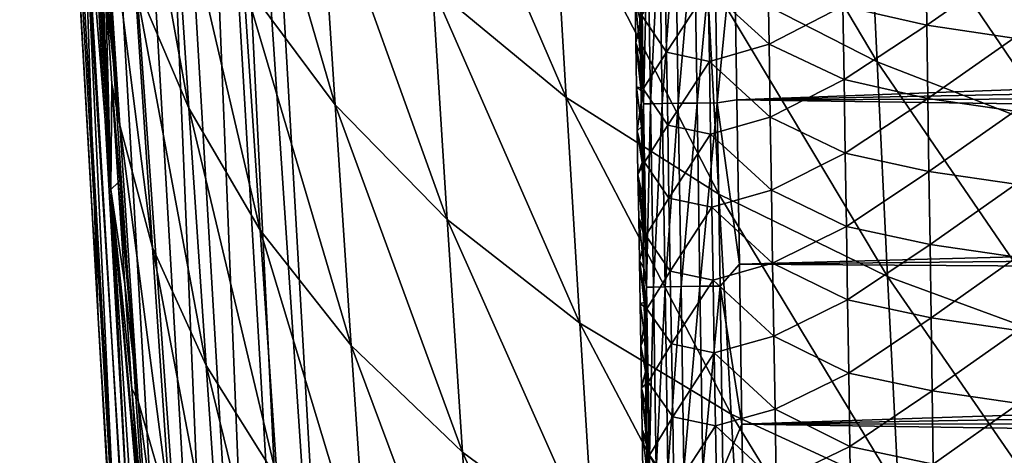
# Model space of a CAD drawing. Header units: metres. Extents: x -26 to 26, y -119 to 32.
# Tile 107 of 208: x -20.25 to -12.96, y -59.22 to -56. Entities that reach past the tile are written whole.
import ezdxf

# ---------------------------------------------------------------- set-up
doc = ezdxf.new("R2010")
doc.units = ezdxf.units.M
doc.layers.add('solid_13_411_041_XXX', color=7, linetype='CONTINUOUS')

msp = doc.modelspace()

# ---------------------------------------------------------------- linework, layer by layer
at = {"layer": 'solid_13_411_041_XXX'}
for points in [[(-19.57242, -57.256268, 93.9589), (-20.144144, -47.319248, 92.975937), (-20.005468, -49.425591, 89.26638)], [(-19.57242, -57.256268, 93.9589), (-19.791426, -54.585552, 98.668503), (-20.144144, -47.319248, 92.975937)], [(-18.929226, -65.617485, 104.312668), (-19.940554, -47.94558, 104.317833), (-20.117058, -47.955711, 104.026138)], [(-18.678034, -65.602814, 104.56974), (-19.702486, -47.931919, 104.562317), (-19.940554, -47.94558, 104.317833)], [(-18.929226, -65.617485, 104.312668), (-18.678034, -65.602814, 104.56974), (-19.940554, -47.94558, 104.317833)], [(-18.678034, -65.602814, 104.56974), (-19.415775, -47.915466, 104.74633), (-19.702486, -47.931919, 104.562317)], [(-18.377893, -65.585281, 104.757202), (-19.094872, -47.897049, 104.860733), (-19.415775, -47.915466, 104.74633)], [(-18.678034, -65.602814, 104.56974), (-18.377893, -65.585281, 104.757202), (-19.415775, -47.915466, 104.74633)], [(-18.05669, -65.566521, 104.865868), (-18.926785, -47.887402, 104.889801), (-19.094872, -47.897049, 104.860733)], [(-18.377893, -65.585281, 104.757202), (-18.05669, -65.566521, 104.865868), (-19.094872, -47.897049, 104.860733)], [(-17.733347, -65.649178, 104.899536), (-18.756439, -47.877621, 104.899536), (-18.926785, -47.887402, 104.889801)], [(-18.05669, -65.566521, 104.865868), (-17.733347, -65.649178, 104.899536), (-18.926785, -47.887402, 104.889801)], [(18.75638, -47.877621, 104.899536), (-18.756439, -47.877621, 104.899536), (-17.733347, -65.649178, 104.899536)], [(18.384905, -54.359974, 104.899536), (18.75638, -47.877621, 104.899536), (-17.733347, -65.649178, 104.899536)], [(-19.211834, -65.633995, 103.682205), (-20.223227, -47.961803, 103.701973), (-20.248064, -47.96323, 103.532738)], [(-20.248064, -47.96323, 103.532738), (-20.024887, -51.951679, 103.365677), (-19.666927, -58.207802, 103.36821)], [(-19.211834, -65.633995, 103.682205), (-20.248064, -47.96323, 103.532738), (-19.666927, -58.207802, 103.36821)], [(-19.110168, -65.628059, 104.007462), (-20.117058, -47.955711, 104.026138), (-20.223227, -47.961803, 103.701973)], [(-19.211834, -65.633995, 103.682205), (-19.110168, -65.628059, 104.007462), (-20.223227, -47.961803, 103.701973)], [(-19.110168, -65.628059, 104.007462), (-18.929226, -65.617485, 104.312668), (-20.117058, -47.955711, 104.026138)], [(-19.971016, -50.004555, 89.275482), (-19.57242, -57.256268, 93.9589), (-20.005468, -49.425591, 89.26638)], [(-19.971016, -50.004555, 89.275482), (-19.927927, -50.721657, 89.283272), (-19.57242, -57.256268, 93.9589)], [(-19.927927, -50.721657, 89.283272), (-19.884323, -51.439693, 89.288223), (-19.57242, -57.256268, 93.9589)], [(-19.884323, -51.439693, 89.288223), (-19.84024, -52.158081, 89.29026), (-19.57242, -57.256268, 93.9589)], [(-19.666927, -58.207802, 103.36821), (-20.024887, -51.951679, 103.365677), (-19.791426, -54.585552, 98.668503)], [(-19.84024, -52.158081, 89.29026), (-19.795591, -52.878258, 89.290237), (-19.57242, -57.256268, 93.9589)], [(-19.795591, -52.878258, 89.290237), (-19.750345, -53.60078, 89.288086), (-19.57242, -57.256268, 93.9589)], [(-19.750345, -53.60078, 89.288086), (-19.704826, -54.320663, 89.284744), (-19.57242, -57.256268, 93.9589)], [(-19.52371, -53.744732, 86.047905), (-19.122482, -54.752201, 84.497459), (-18.99674, -56.655853, 84.515083)], [(-19.39661, -55.715549, 86.061104), (-19.52371, -53.744732, 86.047905), (-18.99674, -56.655853, 84.515083)], [(-18.712252, -53.878883, 82.972878), (-18.029972, -54.853992, 81.552673), (-17.914143, -56.632408, 81.585411)], [(-18.592279, -55.718288, 83.006447), (-18.712252, -53.878883, 82.972878), (-17.914143, -56.632408, 81.585411)], [(-17.300348, -54.036087, 80.166267), (-16.302525, -54.905888, 78.915443), (-16.203514, -56.576481, 78.955917)], [(-17.193232, -55.757862, 80.211708), (-17.300348, -54.036087, 80.166267), (-16.203514, -56.576481, 78.955917)], [(-15.250561, -54.041801, 77.707268), (-13.978299, -54.724583, 76.65239), (-13.902365, -56.31205, 76.693398)], [(-15.163632, -55.667133, 77.756233), (-15.250561, -54.041801, 77.707268), (-13.902365, -56.31205, 76.693398)], [(-19.704826, -54.320663, 89.284744), (-19.659185, -55.035789, 89.280182), (-19.57242, -57.256268, 93.9589)], [(-19.506914, -56.782684, 87.659798), (-19.659185, -55.035789, 89.280182), (-19.704826, -54.320663, 89.284744)], [(-19.506914, -56.782684, 87.659798), (-19.704826, -54.320663, 89.284744), (-19.639921, -54.743046, 87.6633)], [(18.19347, -57.705891, 104.899536), (18.384905, -54.359974, 104.899536), (-17.733347, -65.649178, 104.899536)], [(-19.170467, -65.048401, 98.666008), (-19.791426, -54.585552, 98.668503), (-19.57242, -57.256268, 93.9589)], [(-19.418646, -62.528866, 103.367271), (-19.791426, -54.585552, 98.668503), (-19.170467, -65.048401, 98.666008)], [(-19.666927, -58.207802, 103.36821), (-19.791426, -54.585552, 98.668503), (-19.418646, -62.528866, 103.367271)], [(-13.978299, -54.724583, 76.65239), (-12.606132, -55.283531, 75.697838), (-12.541636, -56.840012, 75.731224)], [(-13.902365, -56.31205, 76.693398), (-13.978299, -54.724583, 76.65239), (-12.541636, -56.840012, 75.731224)], [(-19.639921, -54.743046, 87.6633), (-19.39661, -55.715549, 86.061104), (-19.266228, -57.685928, 86.065155)], [(-19.506914, -56.782684, 87.659798), (-19.639921, -54.743046, 87.6633), (-19.266228, -57.685928, 86.065155)], [(-19.122482, -54.752201, 84.497459), (-18.592279, -55.718288, 83.006447), (-18.469284, -57.557514, 83.026581)], [(-18.99674, -56.655853, 84.515083), (-19.122482, -54.752201, 84.497459), (-18.469284, -57.557514, 83.026581)], [(-18.029972, -54.853992, 81.552673), (-17.193232, -55.757862, 80.211708), (-17.083496, -57.479752, 80.242592)], [(-17.914143, -56.632408, 81.585411), (-18.029972, -54.853992, 81.552673), (-17.083496, -57.479752, 80.242592)], [(-16.302525, -54.905888, 78.915443), (-15.163632, -55.667133, 77.756233), (-15.074582, -57.292931, 77.79142)], [(-16.203514, -56.576481, 78.955917), (-16.302525, -54.905888, 78.915443), (-15.074582, -57.292931, 77.79142)], [(-19.659185, -55.035789, 89.280182), (-19.612959, -55.753769, 89.275269), (-19.57242, -57.256268, 93.9589)], [(-19.506914, -56.782684, 87.659798), (-19.612959, -55.753769, 89.275269), (-19.659185, -55.035789, 89.280182)], [(-15.651367, -55.268166, 144.590088), (-15.657731, -55.994331, 144.443634), (-15.653596, -56.262566, 144.443573)], [(-15.651367, -55.268166, 144.590088), (-15.653596, -56.262566, 144.443573), (-15.649476, -56.529064, 144.443512)], [(-15.59987, -55.267361, 144.738403), (-15.651367, -55.268166, 144.590088), (-15.630582, -56.624069, 144.589844)], [(-15.630582, -56.624069, 144.589844), (-15.651367, -55.268166, 144.590088), (-15.649476, -56.529064, 144.443512)], [(-15.579136, -56.623249, 144.738235), (-15.59987, -55.267361, 144.738403), (-15.630582, -56.624069, 144.589844)], [(-15.513021, -55.266018, 144.876694), (-15.59987, -55.267361, 144.738403), (-15.579136, -56.623249, 144.738235)], [(-15.492306, -56.621887, 144.876617), (-15.513021, -55.266018, 144.876694), (-15.579136, -56.623249, 144.738235)], [(-15.39506, -55.264206, 144.992798), (-15.513021, -55.266018, 144.876694), (-15.492306, -56.621887, 144.876617)], [(-15.37433, -56.620049, 144.992798), (-15.39506, -55.264206, 144.992798), (-15.492306, -56.621887, 144.876617)], [(-15.255424, -55.26207, 145.077408), (-15.39506, -55.264206, 144.992798), (-15.37433, -56.620049, 144.992798)], [(-15.234656, -56.617882, 145.077484), (-15.255424, -55.26207, 145.077408), (-15.37433, -56.620049, 144.992798)], [(-15.106369, -55.259796, 145.126526), (-15.255424, -55.26207, 145.077408), (-15.234656, -56.617882, 145.077484)], [(-15.08555, -56.615574, 145.126633), (-15.106369, -55.259796, 145.126526), (-15.234656, -56.617882, 145.077484)], [(-14.959252, -55.344421, 145.141693), (-15.106369, -55.259796, 145.126526), (-15.08555, -56.615574, 145.126633)], [(-14.940047, -56.593292, 145.1418), (-14.959252, -55.344421, 145.141693), (-15.08555, -56.615574, 145.126633)], [(14.956947, -55.496902, 145.141708), (-14.959252, -55.344421, 145.141693), (-14.940047, -56.593292, 145.1418)], [(14.956947, -55.496902, 145.141708), (-14.940047, -56.593292, 145.1418), (14.94909, -56.008781, 145.141754)], [(-14.15469, -55.902557, 139.218307), (-13.542037, -55.501007, 138.890625), (-13.534084, -56.042095, 138.895325)], [(-13.534084, -56.042095, 138.895325), (-13.542037, -55.501007, 138.890625), (-12.897723, -55.598988, 138.705917)], [(-13.534084, -56.042095, 138.895325), (-12.897723, -55.598988, 138.705917), (-12.890199, -56.139034, 138.710754)], [(-15.163632, -55.667133, 77.756233), (-13.902365, -56.31205, 76.693398), (-13.824522, -57.899902, 76.72319)], [(-15.074582, -57.292931, 77.79142), (-15.163632, -55.667133, 77.756233), (-13.824522, -57.899902, 76.72319)], [(-15.152478, -55.771614, 140.226196), (-14.710189, -55.643246, 139.667877), (-14.701531, -56.183231, 139.671951)], [(-14.701531, -56.183231, 139.671951), (-14.710189, -55.643246, 139.667877), (-14.15469, -55.902557, 139.218307)], [(-19.39661, -55.715549, 86.061104), (-18.99674, -56.655853, 84.515083), (-18.867899, -58.55912, 84.524658)], [(-19.266228, -57.685928, 86.065155), (-19.39661, -55.715549, 86.061104), (-18.867899, -58.55912, 84.524658)], [(-18.592279, -55.718288, 83.006447), (-17.914143, -56.632408, 81.585411), (-17.795509, -58.410675, 81.60656)], [(-18.469284, -57.557514, 83.026581), (-18.592279, -55.718288, 83.006447), (-17.795509, -58.410675, 81.60656)], [(-15.460763, -56.241699, 140.851913), (-15.642293, -55.971073, 141.495483), (-15.469752, -55.70216, 140.848755)], [(-15.460763, -56.241699, 140.851913), (-15.469752, -55.70216, 140.848755), (-15.152478, -55.771614, 140.226196)], [(-19.612959, -55.753769, 89.275269), (-19.566229, -56.473545, 89.270073), (-19.57242, -57.256268, 93.9589)], [(-19.506914, -56.782684, 87.659798), (-19.566229, -56.473545, 89.270073), (-19.612959, -55.753769, 89.275269)], [(-17.193232, -55.757862, 80.211708), (-16.203514, -56.576481, 78.955917), (-16.102106, -58.247169, 78.984161)], [(-17.083496, -57.479752, 80.242592), (-17.193232, -55.757862, 80.211708), (-16.102106, -58.247169, 78.984161)], [(-15.460763, -56.241699, 140.851913), (-15.152478, -55.771614, 140.226196), (-15.143605, -56.310478, 140.229813)], [(-15.143605, -56.310478, 140.229813), (-15.152478, -55.771614, 140.226196), (-14.701531, -56.183231, 139.671951)], [(-15.693728, -55.842575, 142.123962), (-15.653596, -56.262566, 144.443573), (-15.657731, -55.994331, 144.443634)], [(-15.693728, -55.842575, 142.123962), (-15.688312, -56.171822, 142.125336), (-15.653596, -56.262566, 144.443573)], [(-15.642293, -55.971073, 141.495483), (-15.688312, -56.171822, 142.125336), (-15.693728, -55.842575, 142.123962)], [(-14.701531, -56.183231, 139.671951), (-14.15469, -55.902557, 139.218307), (-14.146314, -56.445072, 139.222748)], [(-14.146314, -56.445072, 139.222748), (-14.15469, -55.902557, 139.218307), (-13.534084, -56.042095, 138.895325)], [(-15.642293, -55.971073, 141.495483), (-15.633245, -56.513145, 141.498154), (-15.688312, -56.171822, 142.125336)], [(-15.460763, -56.241699, 140.851913), (-15.633245, -56.513145, 141.498154), (-15.642293, -55.971073, 141.495483)], [(14.94909, -56.008781, 145.141754), (-14.940047, -56.593292, 145.1418), (14.941276, -56.515652, 145.141785)], [(-14.146314, -56.445072, 139.222748), (-13.534084, -56.042095, 138.895325), (-13.52613, -56.583183, 138.900009)], [(-13.52613, -56.583183, 138.900009), (-13.534084, -56.042095, 138.895325), (-12.890199, -56.139034, 138.710754)], [(-15.688312, -56.171822, 142.125336), (-15.649476, -56.529064, 144.443512), (-15.653596, -56.262566, 144.443573)], [(-15.688312, -56.171822, 142.125336), (-15.682913, -56.498814, 142.126678), (-15.649476, -56.529064, 144.443512)], [(-15.633245, -56.513145, 141.498154), (-15.682913, -56.498814, 142.126678), (-15.688312, -56.171822, 142.125336)], [(-15.143605, -56.310478, 140.229813), (-14.701531, -56.183231, 139.671951), (-14.692845, -56.723213, 139.675995)], [(-14.692845, -56.723213, 139.675995), (-14.701531, -56.183231, 139.671951), (-14.146314, -56.445072, 139.222748)], [(-13.52613, -56.583183, 138.900009), (-12.890199, -56.139034, 138.710754), (-12.882688, -56.679081, 138.715591)], [(-15.451728, -56.781239, 140.855026), (-15.633245, -56.513145, 141.498154), (-15.460763, -56.241699, 140.851913)], [(-15.451728, -56.781239, 140.855026), (-15.460763, -56.241699, 140.851913), (-15.143605, -56.310478, 140.229813)], [(-15.451728, -56.781239, 140.855026), (-15.143605, -56.310478, 140.229813), (-15.134693, -56.849339, 140.233398)], [(-15.134693, -56.849339, 140.233398), (-15.143605, -56.310478, 140.229813), (-14.692845, -56.723213, 139.675995)], [(-13.902365, -56.31205, 76.693398), (-12.541636, -56.840012, 75.731224), (-12.475445, -58.396793, 75.755714)], [(-13.824522, -57.899902, 76.72319), (-13.902365, -56.31205, 76.693398), (-12.475445, -58.396793, 75.755714)], [(-19.566229, -56.473545, 89.270073), (-19.518242, -57.20689, 89.265373), (-19.57242, -57.256268, 93.9589)], [(-19.371143, -58.822037, 87.656319), (-19.518242, -57.20689, 89.265373), (-19.566229, -56.473545, 89.270073)], [(-19.371143, -58.822037, 87.656319), (-19.566229, -56.473545, 89.270073), (-19.506914, -56.782684, 87.659798)], [(-14.692845, -56.723213, 139.675995), (-14.146314, -56.445072, 139.222748), (-14.13792, -56.987579, 139.227188)], [(-14.13792, -56.987579, 139.227188), (-14.146314, -56.445072, 139.222748), (-13.52613, -56.583183, 138.900009)], [(-15.682913, -56.498814, 142.126678), (-15.64537, -56.793861, 144.443451), (-15.649476, -56.529064, 144.443512)], [(-15.682913, -56.498814, 142.126678), (-15.677533, -56.823544, 142.127991), (-15.64537, -56.793861, 144.443451)], [(-15.633245, -56.513145, 141.498154), (-15.677533, -56.823544, 142.127991), (-15.682913, -56.498814, 142.126678)], [(-15.633245, -56.513145, 141.498154), (-15.624148, -57.05521, 141.500763), (-15.677533, -56.823544, 142.127991)], [(-15.630582, -56.624069, 144.589844), (-15.649476, -56.529064, 144.443512), (-15.64537, -56.793861, 144.443451)], [(-15.451728, -56.781239, 140.855026), (-15.624148, -57.05521, 141.500763), (-15.633245, -56.513145, 141.498154)], [(14.941276, -56.515652, 145.141785), (-14.940047, -56.593292, 145.1418), (14.9335, -57.016899, 145.14183)], [(-16.203514, -56.576481, 78.955917), (-15.074582, -57.292931, 77.79142), (-14.983351, -58.918812, 77.816521)], [(-16.102106, -58.247169, 78.984161), (-16.203514, -56.576481, 78.955917), (-14.983351, -58.918812, 77.816521)], [(-15.492306, -56.621887, 144.876617), (-15.579136, -56.623249, 144.738235), (-15.558095, -57.979141, 144.738068)], [(-15.471284, -57.97776, 144.876556), (-15.492306, -56.621887, 144.876617), (-15.558095, -57.979141, 144.738068)], [(-15.37433, -56.620049, 144.992798), (-15.492306, -56.621887, 144.876617), (-15.471284, -57.97776, 144.876556)], [(-15.353293, -57.975895, 144.992813), (-15.37433, -56.620049, 144.992798), (-15.471284, -57.97776, 144.876556)], [(-15.234656, -56.617882, 145.077484), (-15.37433, -56.620049, 144.992798), (-15.353293, -57.975895, 144.992813)], [(-15.21358, -57.973694, 145.07756), (-15.234656, -56.617882, 145.077484), (-15.353293, -57.975895, 144.992813)], [(-15.08555, -56.615574, 145.126633), (-15.234656, -56.617882, 145.077484), (-15.21358, -57.973694, 145.07756)], [(-15.064425, -57.971348, 145.12674), (-15.08555, -56.615574, 145.126633), (-15.21358, -57.973694, 145.07756)], [(-14.921082, -57.808895, 145.141907), (-14.940047, -56.593292, 145.1418), (-15.08555, -56.615574, 145.126633)], [(-14.921082, -57.808895, 145.141907), (-15.08555, -56.615574, 145.126633), (-15.064425, -57.971348, 145.12674)], [(14.9335, -57.016899, 145.14183), (-14.940047, -56.593292, 145.1418), (-14.921082, -57.808895, 145.141907)], [(-14.13792, -56.987579, 139.227188), (-13.52613, -56.583183, 138.900009), (-13.518172, -57.124268, 138.904709)], [(-13.518172, -57.124268, 138.904709), (-13.52613, -56.583183, 138.900009), (-12.882688, -56.679081, 138.715591)], [(-18.99674, -56.655853, 84.515083), (-18.469284, -57.557514, 83.026581), (-18.343397, -59.396404, 83.039696)], [(-18.867899, -58.55912, 84.524658), (-18.99674, -56.655853, 84.515083), (-18.343397, -59.396404, 83.039696)], [(-17.914143, -56.632408, 81.585411), (-17.083496, -57.479752, 80.242592), (-16.97117, -59.201508, 80.263611)], [(-17.795509, -58.410675, 81.60656), (-17.914143, -56.632408, 81.585411), (-16.97117, -59.201508, 80.263611)], [(-15.630582, -56.624069, 144.589844), (-15.64537, -56.793861, 144.443451), (-15.641278, -57.056988, 144.443405)], [(-15.630582, -56.624069, 144.589844), (-15.641278, -57.056988, 144.443405), (-15.637201, -57.318481, 144.443344)], [(-15.630582, -56.624069, 144.589844), (-15.637201, -57.318481, 144.443344), (-15.633137, -57.578373, 144.443283)], [(-15.630582, -56.624069, 144.589844), (-15.633137, -57.578373, 144.443283), (-15.629086, -57.8367, 144.443222)], [(-15.579136, -56.623249, 144.738235), (-15.630582, -56.624069, 144.589844), (-15.609488, -57.979969, 144.5896)], [(-15.609488, -57.979969, 144.5896), (-15.630582, -56.624069, 144.589844), (-15.629086, -57.8367, 144.443222)], [(-15.558095, -57.979141, 144.738068), (-15.579136, -56.623249, 144.738235), (-15.609488, -57.979969, 144.5896)], [(-13.518172, -57.124268, 138.904709), (-12.882688, -56.679081, 138.715591), (-12.875189, -57.219124, 138.720428)], [(-15.134693, -56.849339, 140.233398), (-14.692845, -56.723213, 139.675995), (-14.684129, -57.263195, 139.680023)], [(-14.684129, -57.263195, 139.680023), (-14.692845, -56.723213, 139.675995), (-14.13792, -56.987579, 139.227188)], [(-19.506914, -56.782684, 87.659798), (-19.266228, -57.685928, 86.065155), (-19.133007, -59.656044, 86.069229)], [(-19.371143, -58.822037, 87.656319), (-19.506914, -56.782684, 87.659798), (-19.133007, -59.656044, 86.069229)], [(-15.677533, -56.823544, 142.127991), (-15.641278, -57.056988, 144.443405), (-15.64537, -56.793861, 144.443451)], [(-15.677533, -56.823544, 142.127991), (-15.672173, -57.146023, 142.129272), (-15.641278, -57.056988, 144.443405)], [(-15.624148, -57.05521, 141.500763), (-15.672173, -57.146023, 142.129272), (-15.677533, -56.823544, 142.127991)], [(-15.442646, -57.32077, 140.858078), (-15.624148, -57.05521, 141.500763), (-15.451728, -56.781239, 140.855026)], [(-15.442646, -57.32077, 140.858078), (-15.451728, -56.781239, 140.855026), (-15.134693, -56.849339, 140.233398)], [(-15.442646, -57.32077, 140.858078), (-15.134693, -56.849339, 140.233398), (-15.125741, -57.388195, 140.236938)], [(-15.125741, -57.388195, 140.236938), (-15.134693, -56.849339, 140.233398), (-14.684129, -57.263195, 139.680023)], [(-15.624148, -57.05521, 141.500763), (-15.615002, -57.597271, 141.503311), (-15.672173, -57.146023, 142.129272)], [(-15.672173, -57.146023, 142.129272), (-15.637201, -57.318481, 144.443344), (-15.641278, -57.056988, 144.443405)], [(-15.442646, -57.32077, 140.858078), (-15.615002, -57.597271, 141.503311), (-15.624148, -57.05521, 141.500763)], [(14.9335, -57.016899, 145.14183), (-14.921082, -57.808895, 145.141907), (14.925763, -57.512497, 145.141876)], [(-14.684129, -57.263195, 139.680023), (-14.13792, -56.987579, 139.227188), (-14.12951, -57.530083, 139.231598)], [(-14.12951, -57.530083, 139.231598), (-14.13792, -56.987579, 139.227188), (-13.518172, -57.124268, 138.904709)], [(-14.12951, -57.530083, 139.231598), (-13.518172, -57.124268, 138.904709), (-13.510211, -57.665348, 138.909393)], [(-13.510211, -57.665348, 138.909393), (-13.518172, -57.124268, 138.904709), (-12.875189, -57.219124, 138.720428)], [(-15.672173, -57.146023, 142.129272), (-15.633137, -57.578373, 144.443283), (-15.637201, -57.318481, 144.443344)], [(-15.672173, -57.146023, 142.129272), (-15.666833, -57.46624, 142.130524), (-15.633137, -57.578373, 144.443283)], [(-15.615002, -57.597271, 141.503311), (-15.666833, -57.46624, 142.130524), (-15.672173, -57.146023, 142.129272)], [(-19.518242, -57.20689, 89.265373), (-19.468781, -57.957233, 89.261551), (-19.57242, -57.256268, 93.9589)], [(-19.363394, -59.539715, 89.257332), (-19.337994, -59.91827, 89.257065), (-19.57242, -57.256268, 93.9589)], [(-18.890059, -67.726341, 93.967545), (-19.57242, -57.256268, 93.9589), (-19.337994, -59.91827, 89.257065)], [(-19.417309, -58.732677, 89.25872), (-19.363394, -59.539715, 89.257332), (-19.57242, -57.256268, 93.9589)], [(-19.468781, -57.957233, 89.261551), (-19.417309, -58.732677, 89.25872), (-19.57242, -57.256268, 93.9589)], [(-19.170467, -65.048401, 98.666008), (-19.57242, -57.256268, 93.9589), (-18.890059, -67.726341, 93.967545)], [(-19.371143, -58.822037, 87.656319), (-19.468781, -57.957233, 89.261551), (-19.518242, -57.20689, 89.265373)], [(-15.125741, -57.388195, 140.236938), (-14.684129, -57.263195, 139.680023), (-14.675384, -57.803169, 139.684021)], [(-14.675384, -57.803169, 139.684021), (-14.684129, -57.263195, 139.680023), (-14.12951, -57.530083, 139.231598)], [(-13.510211, -57.665348, 138.909393), (-12.875189, -57.219124, 138.720428), (-12.867701, -57.759171, 138.72525)], [(-15.433519, -57.860298, 140.861084), (-15.615002, -57.597271, 141.503311), (-15.442646, -57.32077, 140.858078)], [(-15.433519, -57.860298, 140.861084), (-15.442646, -57.32077, 140.858078), (-15.125741, -57.388195, 140.236938)], [(-15.074582, -57.292931, 77.79142), (-13.824522, -57.899902, 76.72319), (-13.744718, -59.487816, 76.744843)], [(-14.983351, -58.918812, 77.816521), (-15.074582, -57.292931, 77.79142), (-13.744718, -59.487816, 76.744843)], [(-15.433519, -57.860298, 140.861084), (-15.125741, -57.388195, 140.236938), (-15.116751, -57.927044, 140.240448)], [(-15.116751, -57.927044, 140.240448), (-15.125741, -57.388195, 140.236938), (-14.675384, -57.803169, 139.684021)], [(-17.083496, -57.479752, 80.242592), (-16.102106, -58.247169, 78.984161), (-15.998323, -59.917747, 79.004135)], [(-16.97117, -59.201508, 80.263611), (-17.083496, -57.479752, 80.242592), (-15.998323, -59.917747, 79.004135)], [(-15.666833, -57.46624, 142.130524), (-15.629086, -57.8367, 144.443222), (-15.633137, -57.578373, 144.443283)], [(-15.666833, -57.46624, 142.130524), (-15.661512, -57.784203, 142.13176), (-15.629086, -57.8367, 144.443222)], [(-15.615002, -57.597271, 141.503311), (-15.661512, -57.784203, 142.13176), (-15.666833, -57.46624, 142.130524)], [(-18.469284, -57.557514, 83.026581), (-17.795509, -58.410675, 81.60656), (-17.674189, -60.188648, 81.621666)], [(-18.343397, -59.396404, 83.039696), (-18.469284, -57.557514, 83.026581), (-17.674189, -60.188648, 81.621666)], [(14.925763, -57.512497, 145.141876), (-14.921082, -57.808895, 145.141907), (14.918066, -58.002632, 145.141922)], [(-14.675384, -57.803169, 139.684021), (-14.12951, -57.530083, 139.231598), (-14.121081, -58.072582, 139.236008)], [(-14.121081, -58.072582, 139.236008), (-14.12951, -57.530083, 139.231598), (-13.510211, -57.665348, 138.909393)], [(-15.615002, -57.597271, 141.503311), (-15.605805, -58.139332, 141.505798), (-15.661512, -57.784203, 142.13176)], [(-15.433519, -57.860298, 140.861084), (-15.605805, -58.139332, 141.505798), (-15.615002, -57.597271, 141.503311)], [(-19.266228, -57.685928, 86.065155), (-18.867899, -58.55912, 84.524658), (-18.736362, -60.462158, 84.534241)], [(-19.133007, -59.656044, 86.069229), (-19.266228, -57.685928, 86.065155), (-18.736362, -60.462158, 84.534241)], [(18.061581, -60.006821, 104.899536), (18.19347, -57.705891, 104.899536), (-17.733347, -65.649178, 104.899536)], [(-14.121081, -58.072582, 139.236008), (-13.510211, -57.665348, 138.909393), (-13.502245, -58.206429, 138.914063)], [(-13.502245, -58.206429, 138.914063), (-13.510211, -57.665348, 138.909393), (-12.867701, -57.759171, 138.72525)], [(-15.661512, -57.784203, 142.13176), (-15.625049, -58.093494, 144.443161), (-15.629086, -57.8367, 144.443222)], [(-15.661512, -57.784203, 142.13176), (-15.656213, -58.099903, 142.13295), (-15.625049, -58.093494, 144.443161)], [(-15.605805, -58.139332, 141.505798), (-15.656213, -58.099903, 142.13295), (-15.661512, -57.784203, 142.13176)], [(-13.502245, -58.206429, 138.914063), (-12.867701, -57.759171, 138.72525), (-12.860221, -58.299213, 138.730087)], [(-15.609488, -57.979969, 144.5896), (-15.629086, -57.8367, 144.443222), (-15.625049, -58.093494, 144.443161)], [(-15.424347, -58.399822, 140.864044), (-15.605805, -58.139332, 141.505798), (-15.433519, -57.860298, 140.861084)], [(-15.424347, -58.399822, 140.864044), (-15.433519, -57.860298, 140.861084), (-15.116751, -57.927044, 140.240448)], [(-15.116751, -57.927044, 140.240448), (-14.675384, -57.803169, 139.684021), (-14.666608, -58.34314, 139.688004)], [(-14.902362, -58.99255, 145.141998), (-14.921082, -57.808895, 145.141907), (-15.064425, -57.971348, 145.12674)], [(14.918066, -58.002632, 145.141922), (-14.921082, -57.808895, 145.141907), (-14.902362, -58.99255, 145.141998)], [(-14.666608, -58.34314, 139.688004), (-14.675384, -57.803169, 139.684021), (-14.121081, -58.072582, 139.236008)], [(-15.424347, -58.399822, 140.864044), (-15.116751, -57.927044, 140.240448), (-15.10772, -58.465889, 140.243927)], [(-15.10772, -58.465889, 140.243927), (-15.116751, -57.927044, 140.240448), (-14.666608, -58.34314, 139.688004)], [(-13.824522, -57.899902, 76.72319), (-12.475445, -58.396793, 75.755714), (-12.40751, -59.953625, 75.773773)], [(-13.744718, -59.487816, 76.744843), (-13.824522, -57.899902, 76.72319), (-12.40751, -59.953625, 75.773773)], [(-19.371143, -58.822037, 87.656319), (-19.417309, -58.732677, 89.25872), (-19.468781, -57.957233, 89.261551)], [(-15.609488, -57.979969, 144.5896), (-15.625049, -58.093494, 144.443161), (-15.621024, -58.348793, 144.4431)], [(-15.609488, -57.979969, 144.5896), (-15.621024, -58.348793, 144.4431), (-15.617011, -58.602627, 144.443054)], [(-15.609488, -57.979969, 144.5896), (-15.617011, -58.602627, 144.443054), (-15.61301, -58.855034, 144.442993)], [(-15.609488, -57.979969, 144.5896), (-15.61301, -58.855034, 144.442993), (-15.609021, -59.106041, 144.442932)], [(-15.558095, -57.979141, 144.738068), (-15.609488, -57.979969, 144.5896), (-15.58809, -59.335865, 144.589355)], [(-15.58809, -59.335865, 144.589355), (-15.609488, -57.979969, 144.5896), (-15.609021, -59.106041, 144.442932)], [(-15.53675, -59.335033, 144.7379), (-15.558095, -57.979141, 144.738068), (-15.58809, -59.335865, 144.589355)], [(-15.471284, -57.97776, 144.876556), (-15.558095, -57.979141, 144.738068), (-15.53675, -59.335033, 144.7379)], [(-15.449959, -59.333637, 144.876465), (-15.471284, -57.97776, 144.876556), (-15.53675, -59.335033, 144.7379)], [(-15.353293, -57.975895, 144.992813), (-15.471284, -57.97776, 144.876556), (-15.449959, -59.333637, 144.876465)], [(-15.331953, -59.331741, 144.992813), (-15.353293, -57.975895, 144.992813), (-15.449959, -59.333637, 144.876465)], [(-15.21358, -57.973694, 145.07756), (-15.353293, -57.975895, 144.992813), (-15.331953, -59.331741, 144.992813)], [(-15.1922, -59.329506, 145.077621), (-15.21358, -57.973694, 145.07756), (-15.331953, -59.331741, 144.992813)], [(-15.064425, -57.971348, 145.12674), (-15.21358, -57.973694, 145.07756), (-15.1922, -59.329506, 145.077621)], [(-15.042994, -59.327122, 145.126846), (-15.064425, -57.971348, 145.12674), (-15.1922, -59.329506, 145.077621)], [(-14.902362, -58.99255, 145.141998), (-15.064425, -57.971348, 145.12674), (-15.042994, -59.327122, 145.126846)], [(14.918066, -58.002632, 145.141922), (-14.902362, -58.99255, 145.141998), (14.910409, -58.487495, 145.141953)], [(-14.666608, -58.34314, 139.688004), (-14.121081, -58.072582, 139.236008), (-14.112634, -58.615082, 139.240402)], [(-14.112634, -58.615082, 139.240402), (-14.121081, -58.072582, 139.236008), (-13.502245, -58.206429, 138.914063)], [(-15.656213, -58.099903, 142.13295), (-15.621024, -58.348793, 144.4431), (-15.625049, -58.093494, 144.443161)], [(-15.656213, -58.099903, 142.13295), (-15.650935, -58.413349, 142.134109), (-15.621024, -58.348793, 144.4431)], [(-15.605805, -58.139332, 141.505798), (-15.650935, -58.413349, 142.134109), (-15.656213, -58.099903, 142.13295)], [(-15.605805, -58.139332, 141.505798), (-15.59656, -58.681385, 141.508209), (-15.650935, -58.413349, 142.134109)], [(-15.424347, -58.399822, 140.864044), (-15.59656, -58.681385, 141.508209), (-15.605805, -58.139332, 141.505798)], [(-19.211834, -65.633995, 103.682205), (-19.666927, -58.207802, 103.36821), (-19.418646, -62.528866, 103.367271)], [(-14.112634, -58.615082, 139.240402), (-13.502245, -58.206429, 138.914063), (-13.494273, -58.747501, 138.918732)], [(-13.494273, -58.747501, 138.918732), (-13.502245, -58.206429, 138.914063), (-12.860221, -58.299213, 138.730087)], [(-16.102106, -58.247169, 78.984161), (-14.983351, -58.918812, 77.816521), (-14.889963, -60.544598, 77.834793)], [(-15.998323, -59.917747, 79.004135), (-16.102106, -58.247169, 78.984161), (-14.889963, -60.544598, 77.834793)], [(-15.650935, -58.413349, 142.134109), (-15.617011, -58.602627, 144.443054), (-15.621024, -58.348793, 144.4431)], [(-15.10772, -58.465889, 140.243927), (-14.666608, -58.34314, 139.688004), (-14.657803, -58.883106, 139.691956)], [(-14.657803, -58.883106, 139.691956), (-14.666608, -58.34314, 139.688004), (-14.112634, -58.615082, 139.240402)], [(-13.494273, -58.747501, 138.918732), (-12.860221, -58.299213, 138.730087), (-12.852748, -58.839252, 138.734909)], [(-17.795509, -58.410675, 81.60656), (-16.97117, -59.201508, 80.263611), (-16.856367, -60.923019, 80.279465)], [(-17.674189, -60.188648, 81.621666), (-17.795509, -58.410675, 81.60656), (-16.856367, -60.923019, 80.279465)], [(-15.650935, -58.413349, 142.134109), (-15.645679, -58.724533, 142.135239), (-15.617011, -58.602627, 144.443054)], [(-15.59656, -58.681385, 141.508209), (-15.645679, -58.724533, 142.135239), (-15.650935, -58.413349, 142.134109)], [(-15.415129, -58.939342, 140.866959), (-15.59656, -58.681385, 141.508209), (-15.424347, -58.399822, 140.864044)], [(-15.415129, -58.939342, 140.866959), (-15.424347, -58.399822, 140.864044), (-15.10772, -58.465889, 140.243927)], [(-15.415129, -58.939342, 140.866959), (-15.10772, -58.465889, 140.243927), (-15.098652, -59.004734, 140.24736)], [(-15.098652, -59.004734, 140.24736), (-15.10772, -58.465889, 140.243927), (-14.657803, -58.883106, 139.691956)], [(14.910409, -58.487495, 145.141953), (-14.902362, -58.99255, 145.141998), (14.902795, -58.967281, 145.141998)], [(-18.867899, -58.55912, 84.524658), (-18.343397, -59.396404, 83.039696), (-18.214994, -61.235092, 83.052818)], [(-18.736362, -60.462158, 84.534241), (-18.867899, -58.55912, 84.524658), (-18.214994, -61.235092, 83.052818)], [(-15.645679, -58.724533, 142.135239), (-15.61301, -58.855034, 144.442993), (-15.617011, -58.602627, 144.443054)], [(-14.657803, -58.883106, 139.691956), (-14.112634, -58.615082, 139.240402), (-14.104166, -59.157574, 139.244781)], [(-14.104166, -59.157574, 139.244781), (-14.112634, -58.615082, 139.240402), (-13.494273, -58.747501, 138.918732)], [(-19.233206, -60.861347, 87.660637), (-19.363394, -59.539715, 89.257332), (-19.417309, -58.732677, 89.25872)], [(-19.233206, -60.861347, 87.660637), (-19.417309, -58.732677, 89.25872), (-19.371143, -58.822037, 87.656319)], [(-15.59656, -58.681385, 141.508209), (-15.587265, -59.223438, 141.510574), (-15.645679, -58.724533, 142.135239)], [(-15.645679, -58.724533, 142.135239), (-15.609021, -59.106041, 144.442932), (-15.61301, -58.855034, 144.442993)], [(-15.645679, -58.724533, 142.135239), (-15.640444, -59.033455, 142.136353), (-15.609021, -59.106041, 144.442932)], [(-15.587265, -59.223438, 141.510574), (-15.640444, -59.033455, 142.136353), (-15.645679, -58.724533, 142.135239)], [(-15.415129, -58.939342, 140.866959), (-15.587265, -59.223438, 141.510574), (-15.59656, -58.681385, 141.508209)], [(-14.104166, -59.157574, 139.244781), (-13.494273, -58.747501, 138.918732), (-13.486294, -59.288578, 138.923401)], [(-13.486294, -59.288578, 138.923401), (-13.494273, -58.747501, 138.918732), (-12.852748, -58.839252, 138.734909)], [(-19.371143, -58.822037, 87.656319), (-19.133007, -59.656044, 86.069229), (-18.997465, -61.626106, 86.0802)], [(-19.233206, -60.861347, 87.660637), (-19.371143, -58.822037, 87.656319), (-18.997465, -61.626106, 86.0802)], [(-13.486294, -59.288578, 138.923401), (-12.852748, -58.839252, 138.734909), (-12.845281, -59.379295, 138.739746)], [(-15.405867, -59.478859, 140.869827), (-15.587265, -59.223438, 141.510574), (-15.415129, -58.939342, 140.866959)], [(-15.405867, -59.478859, 140.869827), (-15.415129, -58.939342, 140.866959), (-15.098652, -59.004734, 140.24736)], [(-15.098652, -59.004734, 140.24736), (-14.657803, -58.883106, 139.691956), (-14.648967, -59.423069, 139.695892)], [(-14.983351, -58.918812, 77.816521), (-13.744718, -59.487816, 76.744843), (-13.662971, -61.075653, 76.760963)], [(-14.889963, -60.544598, 77.834793), (-14.983351, -58.918812, 77.816521), (-13.662971, -61.075653, 76.760963)], [(-14.648967, -59.423069, 139.695892), (-14.657803, -58.883106, 139.691956), (-14.104166, -59.157574, 139.244781)], [(-15.405867, -59.478859, 140.869827), (-15.098652, -59.004734, 140.24736), (-15.089545, -59.543571, 140.250778)], [(-15.089545, -59.543571, 140.250778), (-15.098652, -59.004734, 140.24736), (-14.648967, -59.423069, 139.695892)], [(-14.8839, -60.147083, 145.142105), (-14.902362, -58.99255, 145.141998), (-15.042994, -59.327122, 145.126846)], [(14.902795, -58.967281, 145.141998), (-14.902362, -58.99255, 145.141998), (14.895223, -59.442177, 145.142044)], [(14.895223, -59.442177, 145.142044), (-14.902362, -58.99255, 145.141998), (-14.8839, -60.147083, 145.142105)], [(-15.640444, -59.033455, 142.136353), (-15.605044, -59.355675, 144.442871), (-15.609021, -59.106041, 144.442932)], [(-15.640444, -59.033455, 142.136353), (-15.635232, -59.340122, 142.137421), (-15.605044, -59.355675, 144.442871)], [(-15.587265, -59.223438, 141.510574), (-15.635232, -59.340122, 142.137421), (-15.640444, -59.033455, 142.136353)], [(-15.58809, -59.335865, 144.589355), (-15.609021, -59.106041, 144.442932), (-15.605044, -59.355675, 144.442871)], [(-14.648967, -59.423069, 139.695892), (-14.104166, -59.157574, 139.244781), (-14.095679, -59.700066, 139.249146)], [(-14.095679, -59.700066, 139.249146), (-14.104166, -59.157574, 139.244781), (-13.486294, -59.288578, 138.923401)], [(-16.97117, -59.201508, 80.263611), (-15.998323, -59.917747, 79.004135), (-15.892267, -61.58812, 79.019768)], [(-16.856367, -60.923019, 80.279465), (-16.97117, -59.201508, 80.263611), (-15.892267, -61.58812, 79.019768)], [(-15.587265, -59.223438, 141.510574), (-15.577922, -59.765484, 141.512878), (-15.635232, -59.340122, 142.137421)], [(-15.405867, -59.478859, 140.869827), (-15.577922, -59.765484, 141.512878), (-15.587265, -59.223438, 141.510574)]]:
    msp.add_3dface(points, dxfattribs=at)

doc.saveas('drawing.dxf')
